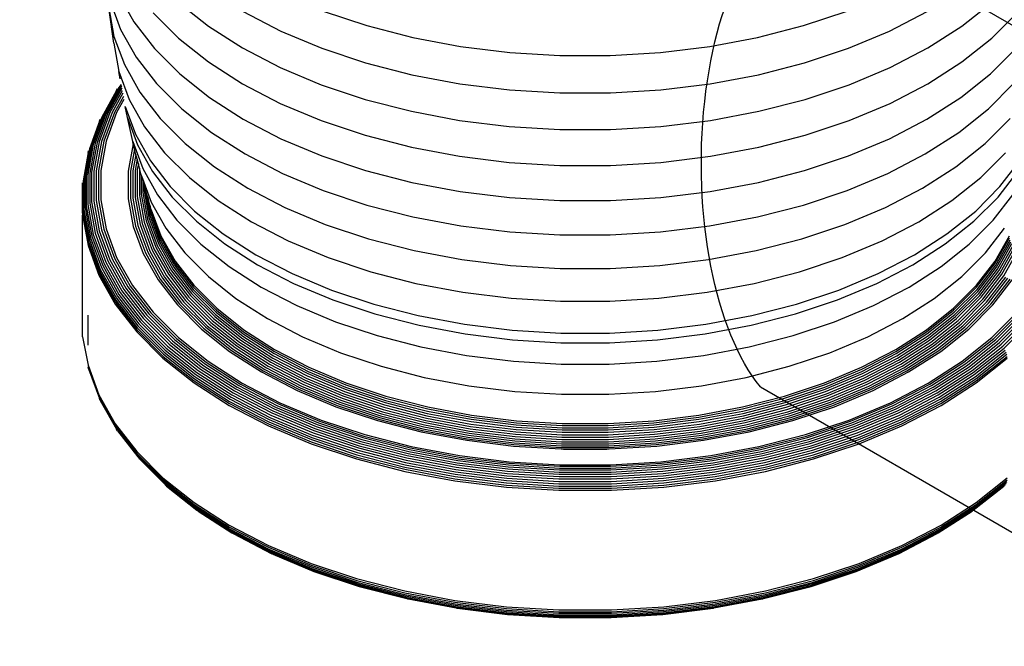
# Model space of a CAD drawing. Extents: x -18027 to -11651, y 1687 to 5059.
# Tile 9 of 170: x -17545.29 to -17535.21, y 2265.2 to 2271.62. Entities that reach past the tile are written whole.
import ezdxf

# ---------------------------------------------------------------- set-up
doc = ezdxf.new("R2010")
doc.units = 0
doc.header["$MEASUREMENT"] = 0
for name, color, linetype in [('PIPING-VENT-ISO', 3, 'CONTINUOUS'), ('TANK', 2, 'CONTINUOUS'), ('TANK-SLOPE', 2, 'CONTINUOUS')]:
    doc.layers.add(name, color=color, linetype=linetype)

# ---------------------------------------------------------------- blocks, each defined once
blk = doc.blocks.new('A$C3406478A')
at = {"layer": 'TANK'}
for p, q in [((-1.32, 7.395), (-1.16, 7.11)), ((-1.402, 7.322), (-1.295, 7.031)), ((-0.702, 7.308), (-0.396, 7.066)), ((7.324, 7.066), (7.63, 7.308)), ((-1.365, 6.889), (-1.417, 7.253)), ((-1.417, 7.253), (-1.363, 6.959)), ((-0.961, 7.201), (-0.701, 6.941)), ((-0.04, 7.215), (0.346, 7.015)), ((0.779, 7.219), (1.226, 7.07)), ((5.702, 7.07), (6.149, 7.219)), ((6.582, 7.015), (6.967, 7.215)), ((7.629, 6.941), (7.889, 7.201)), ((-1.16, 7.11), (-0.949, 6.836)), ((-0.396, 7.066), (-0.048, 6.843)), ((1.226, 7.07), (1.697, 6.948)), ((5.23, 6.948), (5.702, 7.07)), ((6.976, 6.843), (7.324, 7.066)), ((-1.295, 7.031), (-1.136, 6.748)), ((0.346, 7.015), (0.765, 6.839)), ((6.162, 6.839), (6.582, 7.015)), ((-1.365, 6.889), (-1.312, 6.599)), ((-1.363, 6.959), (-1.257, 6.671)), ((-0.701, 6.941), (-0.396, 6.698)), ((1.697, 6.948), (2.188, 6.856)), ((4.74, 6.856), (5.23, 6.948)), ((7.324, 6.698), (7.629, 6.941)), ((-0.949, 6.836), (-0.69, 6.577)), ((-0.048, 6.843), (0.338, 6.642)), ((0.765, 6.839), (1.214, 6.689)), ((2.188, 6.856), (2.693, 6.794)), ((2.693, 6.794), (3.206, 6.763)), ((3.206, 6.763), (3.722, 6.763)), ((3.722, 6.763), (4.235, 6.794)), ((4.235, 6.794), (4.74, 6.856)), ((5.713, 6.689), (6.162, 6.839)), ((6.59, 6.642), (6.976, 6.843)), ((7.618, 6.577), (7.877, 6.836)), ((-1.257, 6.671), (-1.099, 6.39)), ((-1.136, 6.748), (-0.926, 6.476)), ((-0.396, 6.698), (-0.048, 6.475)), ((1.214, 6.689), (1.688, 6.567)), ((5.239, 6.567), (5.713, 6.689)), ((6.976, 6.475), (7.324, 6.698)), ((-1.312, 6.599), (-1.207, 6.313)), ((-1.3, 6.527), (-1.312, 6.599)), ((-0.69, 6.577), (-0.385, 6.335)), ((0.338, 6.642), (0.759, 6.465)), ((1.688, 6.567), (2.181, 6.475)), ((4.746, 6.475), (5.239, 6.567)), ((6.169, 6.465), (6.59, 6.642)), ((7.313, 6.335), (7.618, 6.577)), ((-1.289, 6.468), (-1.314, 6.436)), ((-1.288, 6.461), (-1.299, 6.448)), ((-0.926, 6.476), (-0.668, 6.218)), ((-0.048, 6.475), (0.338, 6.274)), ((0.759, 6.465), (1.209, 6.315)), ((2.181, 6.475), (2.689, 6.413)), ((4.239, 6.413), (4.746, 6.475)), ((5.719, 6.315), (6.169, 6.465)), ((6.589, 6.274), (6.976, 6.475)), ((7.596, 6.218), (7.853, 6.476)), ((-1.337, 6.407), (-1.492, 6.127)), ((-1.314, 6.436), (-1.479, 6.142)), ((-1.299, 6.448), (-1.464, 6.155)), ((-1.286, 6.449), (-1.446, 6.165)), ((-1.282, 6.429), (-1.426, 6.173)), ((-1.278, 6.404), (-1.405, 6.179)), ((-1.273, 6.377), (-1.382, 6.182)), ((-1.337, 6.407), (-1.326, 6.422)), ((-1.099, 6.39), (-0.891, 6.12)), ((2.689, 6.413), (3.205, 6.381)), ((3.205, 6.381), (3.723, 6.381)), ((3.723, 6.381), (4.239, 6.413)), ((-1.267, 6.346), (-1.359, 6.182)), ((-1.261, 6.312), (-1.336, 6.18)), ((-1.207, 6.313), (-1.05, 6.035)), ((-0.385, 6.335), (-0.038, 6.113)), ((0.338, 6.274), (0.759, 6.098)), ((1.209, 6.315), (1.684, 6.193)), ((5.244, 6.193), (5.719, 6.315)), ((6.169, 6.098), (6.589, 6.274)), ((6.966, 6.113), (7.313, 6.335)), ((-1.464, 6.155), (-1.575, 5.853)), ((-1.446, 6.165), (-1.556, 5.865)), ((-1.426, 6.173), (-1.536, 5.874)), ((-1.405, 6.179), (-1.515, 5.881)), ((-1.382, 6.182), (-1.492, 5.885)), ((-1.359, 6.182), (-1.468, 5.887)), ((-1.336, 6.18), (-1.444, 5.886)), ((-1.226, 6.131), (-1.248, 6.241)), ((-1.248, 6.241), (-1.144, 5.959)), ((-0.668, 6.218), (-0.365, 5.977)), ((1.684, 6.193), (2.178, 6.1)), ((4.749, 6.1), (5.244, 6.193)), ((7.293, 5.977), (7.596, 6.218)), ((-1.511, 6.093), (-1.615, 5.807)), ((-1.492, 6.127), (-1.604, 5.824)), ((-1.479, 6.142), (-1.591, 5.839)), ((-1.511, 6.093), (-1.503, 6.111)), ((-1.171, 5.885), (-1.226, 6.131)), ((-1.226, 6.131), (-1.122, 5.85)), ((-0.891, 6.12), (-0.635, 5.864)), ((-0.038, 6.113), (0.347, 5.912)), ((0.759, 6.098), (1.209, 5.948)), ((2.178, 6.1), (2.687, 6.038)), ((4.241, 6.038), (4.749, 6.1)), ((5.719, 5.948), (6.169, 6.098)), ((6.581, 5.912), (6.966, 6.113)), ((7.563, 5.864), (7.819, 6.12)), ((-1.144, 5.959), (-0.99, 5.684)), ((-1.05, 6.035), (-0.845, 5.768)), ((-0.365, 5.977), (-0.02, 5.756)), ((2.687, 6.038), (3.204, 6.007)), ((3.204, 6.007), (3.724, 6.007)), ((3.724, 6.007), (4.241, 6.038)), ((6.947, 5.756), (7.293, 5.977)), ((-1.575, 5.853), (-1.63, 5.546)), ((-1.556, 5.865), (-1.612, 5.559)), ((-1.536, 5.874), (-1.592, 5.57)), ((-1.515, 5.881), (-1.57, 5.578)), ((-1.492, 5.885), (-1.547, 5.584)), ((-1.468, 5.887), (-1.522, 5.587)), ((-1.444, 5.886), (-1.498, 5.587)), ((-1.166, 5.861), (-1.217, 5.579)), ((-1.166, 5.861), (-1.171, 5.885)), ((-1.171, 5.885), (-1.069, 5.608)), ((-1.152, 5.806), (-1.166, 5.861)), ((-0.635, 5.864), (-0.334, 5.625)), ((0.347, 5.912), (0.766, 5.736)), ((1.209, 5.948), (1.684, 5.825)), ((5.244, 5.825), (5.719, 5.948)), ((6.161, 5.736), (6.581, 5.912)), ((7.262, 5.625), (7.563, 5.864)), ((-1.627, 5.77), (-1.679, 5.479)), ((-1.615, 5.807), (-1.671, 5.498)), ((-1.604, 5.824), (-1.66, 5.516)), ((-1.591, 5.839), (-1.647, 5.532)), ((-1.627, 5.77), (-1.623, 5.789)), ((-1.152, 5.806), (-1.193, 5.579)), ((-1.138, 5.752), (-1.169, 5.583)), ((-1.138, 5.752), (-1.152, 5.806)), ((-1.125, 5.702), (-1.138, 5.752)), ((-1.122, 5.85), (-0.969, 5.577)), ((-0.845, 5.768), (-0.591, 5.515)), ((-0.02, 5.756), (0.363, 5.557)), ((1.684, 5.825), (2.178, 5.733)), ((4.749, 5.733), (5.244, 5.825)), ((6.564, 5.557), (6.947, 5.756)), ((7.519, 5.515), (7.772, 5.768)), ((-1.125, 5.702), (-1.146, 5.588)), ((-1.113, 5.654), (-1.125, 5.702)), ((-1.113, 5.654), (-1.124, 5.597)), ((-1.102, 5.612), (-1.113, 5.654)), ((-0.99, 5.684), (-0.787, 5.421)), ((0.766, 5.736), (1.215, 5.587)), ((2.178, 5.733), (2.687, 5.67)), ((2.687, 5.67), (3.204, 5.639)), ((3.724, 5.639), (4.241, 5.67)), ((4.241, 5.67), (4.749, 5.733)), ((5.712, 5.587), (6.161, 5.736)), ((7.714, 5.421), (7.918, 5.684)), ((-1.612, 5.559), (-1.612, 5.252)), ((-1.592, 5.57), (-1.592, 5.264)), ((-1.57, 5.578), (-1.57, 5.273)), ((-1.547, 5.584), (-1.547, 5.28)), ((-1.522, 5.587), (-1.522, 5.285)), ((-1.498, 5.587), (-1.498, 5.287)), ((-1.217, 5.579), (-1.217, 5.296)), ((-1.193, 5.579), (-1.193, 5.298)), ((-1.169, 5.583), (-1.169, 5.302)), ((-1.146, 5.588), (-1.146, 5.309)), ((-1.124, 5.597), (-1.124, 5.319)), ((-1.102, 5.612), (-1.103, 5.607)), ((-1.103, 5.607), (-1.103, 5.331)), ((-1.085, 5.543), (-1.102, 5.612)), ((-1.069, 5.608), (-0.917, 5.338)), ((-0.969, 5.577), (-0.767, 5.315)), ((-0.334, 5.625), (0.008, 5.406)), ((0.363, 5.557), (0.781, 5.382)), ((1.215, 5.587), (1.689, 5.465)), ((3.204, 5.639), (3.724, 5.639)), ((5.239, 5.465), (5.712, 5.587)), ((6.147, 5.382), (6.564, 5.557)), ((6.92, 5.406), (7.262, 5.625)), ((7.694, 5.315), (7.897, 5.577)), ((-1.685, 5.44), (-1.684, 5.46)), ((-1.679, 5.479), (-1.679, 5.168)), ((-1.671, 5.498), (-1.671, 5.187)), ((-1.66, 5.516), (-1.66, 5.206)), ((-1.647, 5.532), (-1.647, 5.223)), ((-1.63, 5.546), (-1.63, 5.238)), ((-1.085, 5.543), (-1.085, 5.344)), ((-1.082, 5.533), (-1.085, 5.543)), ((-1.069, 5.486), (-1.082, 5.533)), ((-1.082, 5.533), (-0.982, 5.261)), ((-1.055, 5.439), (-1.069, 5.486)), ((-1.069, 5.486), (-1.069, 5.36)), ((-0.591, 5.515), (-0.294, 5.279)), ((1.689, 5.465), (2.182, 5.373)), ((4.746, 5.373), (5.239, 5.465)), ((7.222, 5.279), (7.519, 5.515)), ((-1.684, 5.148), (-1.685, 5.44)), ((-1.069, 5.36), (-1.019, 5.087)), ((-1.044, 5.402), (-1.055, 5.439)), ((-1.055, 5.439), (-1.055, 5.377)), ((-1.055, 5.377), (-1.006, 5.105)), ((-1.044, 5.402), (-1.044, 5.395)), ((-1.044, 5.395), (-0.995, 5.124)), ((-1.017, 5.309), (-1.044, 5.395)), ((-0.787, 5.421), (-0.537, 5.171)), ((0.008, 5.406), (0.388, 5.208)), ((0.781, 5.382), (1.227, 5.233)), ((2.182, 5.373), (2.689, 5.31)), ((4.239, 5.31), (4.746, 5.373)), ((5.7, 5.233), (6.147, 5.382)), ((6.54, 5.208), (6.92, 5.406)), ((7.465, 5.171), (7.714, 5.421)), ((-1.612, 5.252), (-1.556, 4.946)), ((-1.592, 5.264), (-1.536, 4.959)), ((-1.57, 5.273), (-1.515, 4.97)), ((-1.547, 5.28), (-1.492, 4.979)), ((-1.522, 5.285), (-1.468, 4.985)), ((-1.498, 5.287), (-1.444, 4.988)), ((-1.217, 5.296), (-1.166, 5.014)), ((-1.193, 5.298), (-1.142, 5.017)), ((-1.169, 5.302), (-1.118, 5.023)), ((-1.146, 5.309), (-1.095, 5.032)), ((-1.124, 5.319), (-1.073, 5.043)), ((-1.103, 5.331), (-1.053, 5.056)), ((-1.085, 5.344), (-1.035, 5.071)), ((-1.017, 5.309), (-0.987, 5.144)), ((-0.995, 5.232), (-1.017, 5.309)), ((-0.982, 5.261), (-0.833, 4.996)), ((-0.917, 5.338), (-0.718, 5.079)), ((-0.767, 5.315), (-0.518, 5.067)), ((-0.294, 5.279), (0.045, 5.061)), ((2.689, 5.31), (3.205, 5.279)), ((3.205, 5.279), (3.723, 5.279)), ((3.723, 5.279), (4.239, 5.31)), ((6.883, 5.061), (7.222, 5.279)), ((7.446, 5.067), (7.694, 5.315)), ((7.645, 5.079), (7.845, 5.338)), ((-1.684, 5.148), (-1.685, 5.128)), ((-1.684, 5.148), (-1.627, 4.838)), ((-1.679, 5.168), (-1.623, 4.859)), ((-1.671, 5.187), (-1.615, 4.878)), ((-1.66, 5.206), (-1.604, 4.897)), ((-1.647, 5.223), (-1.591, 4.915)), ((-1.63, 5.238), (-1.575, 4.932)), ((-0.981, 5.184), (-0.995, 5.232)), ((-0.995, 5.232), (-0.982, 5.164)), ((-0.982, 5.164), (-0.884, 4.898)), ((-0.981, 5.184), (-0.883, 4.918)), ((-0.537, 5.171), (-0.244, 4.938)), ((0.388, 5.208), (0.802, 5.034)), ((1.227, 5.233), (1.698, 5.112)), ((5.229, 5.112), (5.7, 5.233)), ((6.126, 5.034), (6.54, 5.208)), ((7.171, 4.938), (7.465, 5.171)), ((-1.685, 5.128), (-1.629, 4.818)), ((-1.685, 3.904), (-1.685, 5.128)), ((-1.053, 5.056), (-0.954, 4.785)), ((-1.035, 5.071), (-0.936, 4.801)), ((-1.019, 5.087), (-0.92, 4.819)), ((-1.006, 5.105), (-0.907, 4.838)), ((-0.995, 5.124), (-0.897, 4.857)), ((-0.987, 5.144), (-0.889, 4.877)), ((-0.718, 5.079), (-0.472, 4.833)), ((-0.518, 5.067), (-0.226, 4.835)), ((0.045, 5.061), (0.421, 4.866)), ((1.698, 5.112), (2.189, 5.02)), ((4.739, 5.02), (5.229, 5.112)), ((6.507, 4.866), (6.883, 5.061)), ((7.154, 4.835), (7.446, 5.067)), ((7.4, 4.833), (7.645, 5.079)), ((-1.556, 4.946), (-1.446, 4.646)), ((-1.536, 4.959), (-1.426, 4.66)), ((-1.515, 4.97), (-1.405, 4.672)), ((-1.492, 4.979), (-1.382, 4.682)), ((-1.468, 4.985), (-1.359, 4.69)), ((-1.444, 4.988), (-1.336, 4.695)), ((-1.166, 5.014), (-1.064, 4.737)), ((-1.142, 5.017), (-1.04, 4.742)), ((-1.118, 5.023), (-1.017, 4.749)), ((-1.095, 5.032), (-0.995, 4.759)), ((-1.073, 5.043), (-0.973, 4.771)), ((-0.833, 4.996), (-0.637, 4.742)), ((0.802, 5.034), (1.245, 4.887)), ((2.189, 5.02), (2.693, 4.958)), ((2.693, 4.958), (3.206, 4.927)), ((3.722, 4.927), (4.235, 4.958)), ((4.235, 4.958), (4.739, 5.02)), ((5.683, 4.887), (6.126, 5.034)), ((7.565, 4.742), (7.761, 4.996)), ((-1.623, 4.859), (-1.511, 4.554)), ((-1.615, 4.878), (-1.503, 4.574)), ((-1.604, 4.897), (-1.492, 4.594)), ((-1.591, 4.915), (-1.479, 4.613)), ((-1.575, 4.932), (-1.464, 4.63)), ((-0.897, 4.857), (-0.751, 4.598)), ((-0.889, 4.877), (-0.743, 4.618)), ((-0.884, 4.898), (-0.739, 4.639)), ((-0.883, 4.918), (-0.737, 4.659)), ((-0.244, 4.938), (0.091, 4.724)), ((0.421, 4.866), (0.83, 4.694)), ((1.245, 4.887), (1.712, 4.767)), ((3.206, 4.927), (3.722, 4.927)), ((5.215, 4.767), (5.683, 4.887)), ((6.097, 4.694), (6.507, 4.866)), ((6.837, 4.724), (7.171, 4.938)), ((7.665, 4.659), (7.81, 4.918)), ((7.666, 4.639), (7.812, 4.898)), ((7.671, 4.618), (7.817, 4.877)), ((7.678, 4.598), (7.824, 4.857)), ((-1.629, 4.818), (-1.517, 4.514)), ((-1.627, 4.838), (-1.515, 4.534)), ((-1.04, 4.742), (-0.889, 4.474)), ((-1.017, 4.749), (-0.867, 4.483)), ((-0.995, 4.759), (-0.845, 4.494)), ((-0.973, 4.771), (-0.825, 4.507)), ((-0.954, 4.785), (-0.806, 4.523)), ((-0.936, 4.801), (-0.789, 4.54)), ((-0.92, 4.819), (-0.773, 4.558)), ((-0.907, 4.838), (-0.761, 4.577)), ((-0.637, 4.742), (-0.396, 4.501)), ((-0.472, 4.833), (-0.183, 4.604)), ((-0.226, 4.835), (0.106, 4.621)), ((1.712, 4.767), (2.199, 4.675)), ((4.729, 4.675), (5.215, 4.767)), ((6.821, 4.621), (7.154, 4.835)), ((7.111, 4.604), (7.4, 4.833)), ((7.324, 4.501), (7.565, 4.742)), ((7.688, 4.577), (7.835, 4.838)), ((7.701, 4.558), (7.848, 4.819)), ((7.716, 4.54), (7.864, 4.801)), ((7.733, 4.523), (7.881, 4.785)), ((7.752, 4.507), (7.901, 4.771)), ((-1.446, 4.646), (-1.281, 4.354)), ((-1.426, 4.66), (-1.262, 4.369)), ((-1.405, 4.672), (-1.242, 4.383)), ((-1.382, 4.682), (-1.22, 4.394)), ((-1.359, 4.69), (-1.198, 4.403)), ((-1.336, 4.695), (-1.175, 4.409)), ((-1.064, 4.737), (-0.912, 4.467)), ((-0.737, 4.659), (-0.546, 4.411)), ((0.091, 4.724), (0.462, 4.531)), ((0.83, 4.694), (1.269, 4.548)), ((2.199, 4.675), (2.699, 4.614)), ((4.228, 4.614), (4.729, 4.675)), ((5.659, 4.548), (6.097, 4.694)), ((6.466, 4.531), (6.837, 4.724)), ((7.473, 4.411), (7.665, 4.659)), ((-1.511, 4.554), (-1.344, 4.258)), ((-1.503, 4.574), (-1.337, 4.279)), ((-1.492, 4.594), (-1.326, 4.299)), ((-1.479, 4.613), (-1.314, 4.318)), ((-1.464, 4.63), (-1.299, 4.337)), ((-0.789, 4.54), (-0.595, 4.288)), ((-0.773, 4.558), (-0.58, 4.307)), ((-0.761, 4.577), (-0.568, 4.328)), ((-0.751, 4.598), (-0.558, 4.348)), ((-0.743, 4.618), (-0.551, 4.369)), ((-0.739, 4.639), (-0.547, 4.39)), ((-0.183, 4.604), (0.145, 4.393)), ((0.106, 4.621), (0.476, 4.429)), ((1.269, 4.548), (1.731, 4.429)), ((2.699, 4.614), (3.208, 4.583)), ((3.208, 4.583), (3.72, 4.583)), ((3.72, 4.583), (4.228, 4.614)), ((5.197, 4.429), (5.659, 4.548)), ((6.452, 4.429), (6.821, 4.621)), ((6.782, 4.393), (7.111, 4.604)), ((7.475, 4.39), (7.666, 4.639)), ((7.479, 4.369), (7.671, 4.618)), ((7.486, 4.348), (7.678, 4.598)), ((7.496, 4.328), (7.688, 4.577)), ((7.508, 4.307), (7.701, 4.558)), ((7.522, 4.288), (7.716, 4.54)), ((-1.517, 4.514), (-1.35, 4.217)), ((-1.515, 4.534), (-1.348, 4.238)), ((-0.912, 4.467), (-0.713, 4.209)), ((-0.889, 4.474), (-0.691, 4.216)), ((-0.867, 4.483), (-0.67, 4.226)), ((-0.845, 4.494), (-0.649, 4.239)), ((-0.825, 4.507), (-0.629, 4.254)), ((-0.806, 4.523), (-0.611, 4.27)), ((-0.396, 4.501), (-0.113, 4.276)), ((0.462, 4.531), (0.866, 4.361)), ((6.062, 4.361), (6.466, 4.531)), ((7.041, 4.276), (7.324, 4.501)), ((7.539, 4.27), (7.733, 4.523)), ((7.557, 4.254), (7.752, 4.507)), ((7.576, 4.239), (7.773, 4.494)), ((7.597, 4.226), (7.795, 4.483)), ((7.619, 4.216), (7.817, 4.474)), ((7.64, 4.209), (7.84, 4.467)), ((-1.281, 4.354), (-1.065, 4.073)), ((-1.262, 4.369), (-1.047, 4.09)), ((-1.242, 4.383), (-1.027, 4.104)), ((-1.22, 4.394), (-1.007, 4.117)), ((-1.198, 4.403), (-0.985, 4.127)), ((-1.175, 4.409), (-0.963, 4.135)), ((-0.558, 4.348), (-0.322, 4.112)), ((-0.551, 4.369), (-0.316, 4.134)), ((-0.547, 4.39), (-0.312, 4.155)), ((-0.546, 4.411), (-0.31, 4.175)), ((0.145, 4.393), (0.51, 4.203)), ((0.476, 4.429), (0.878, 4.261)), ((0.866, 4.361), (1.298, 4.217)), ((1.731, 4.429), (2.212, 4.339)), ((2.212, 4.339), (2.707, 4.278)), ((4.22, 4.278), (4.715, 4.339)), ((4.715, 4.339), (5.197, 4.429)), ((5.63, 4.217), (6.062, 4.361)), ((6.05, 4.261), (6.452, 4.429)), ((6.417, 4.203), (6.782, 4.393)), ((7.238, 4.175), (7.473, 4.411)), ((7.239, 4.155), (7.475, 4.39)), ((7.243, 4.134), (7.479, 4.369)), ((7.25, 4.112), (7.486, 4.348)), ((-1.348, 4.238), (-1.129, 3.953)), ((-1.344, 4.258), (-1.125, 3.974)), ((-1.337, 4.279), (-1.118, 3.995)), ((-1.326, 4.299), (-1.108, 4.016)), ((-1.314, 4.318), (-1.096, 4.036)), ((-1.299, 4.337), (-1.081, 4.055)), ((-0.649, 4.239), (-0.407, 3.997)), ((-0.629, 4.254), (-0.389, 4.013)), ((-0.611, 4.27), (-0.372, 4.031)), ((-0.595, 4.288), (-0.356, 4.05)), ((-0.58, 4.307), (-0.343, 4.07)), ((-0.568, 4.328), (-0.331, 4.091)), ((-0.113, 4.276), (0.209, 4.069)), ((0.878, 4.261), (1.308, 4.117)), ((2.707, 4.278), (3.211, 4.248)), ((3.211, 4.248), (3.717, 4.248)), ((3.717, 4.248), (4.22, 4.278)), ((5.619, 4.117), (6.05, 4.261)), ((6.718, 4.069), (7.041, 4.276)), ((7.259, 4.091), (7.496, 4.328)), ((7.27, 4.07), (7.508, 4.307)), ((7.284, 4.05), (7.522, 4.288)), ((7.299, 4.031), (7.539, 4.27)), ((7.316, 4.013), (7.557, 4.254)), ((7.335, 3.997), (7.576, 4.239)), ((-1.35, 4.217), (-1.13, 3.933)), ((-0.713, 4.209), (-0.467, 3.963)), ((-0.691, 4.216), (-0.447, 3.972)), ((-0.67, 4.226), (-0.427, 3.984)), ((-0.312, 4.155), (-0.035, 3.935)), ((-0.31, 4.175), (-0.033, 3.955)), ((0.51, 4.203), (0.908, 4.037)), ((1.298, 4.217), (1.754, 4.1)), ((5.173, 4.1), (5.63, 4.217)), ((6.02, 4.037), (6.417, 4.203)), ((6.961, 3.955), (7.238, 4.175)), ((6.962, 3.935), (7.239, 4.155)), ((7.354, 3.984), (7.597, 4.226)), ((7.375, 3.972), (7.619, 4.216)), ((7.395, 3.963), (7.64, 4.209)), ((-1.63, 4.105), (-1.63, 3.797)), ((-1.096, 4.036), (-0.828, 3.768)), ((-1.081, 4.055), (-0.814, 3.788)), ((-1.065, 4.073), (-0.799, 3.807)), ((-1.047, 4.09), (-0.782, 3.825)), ((-1.027, 4.104), (-0.763, 3.841)), ((-1.007, 4.117), (-0.744, 3.854)), ((-0.985, 4.127), (-0.724, 3.866)), ((-0.963, 4.135), (-0.703, 3.875)), ((-0.356, 4.05), (-0.076, 3.827)), ((-0.343, 4.07), (-0.063, 3.848)), ((-0.331, 4.091), (-0.053, 3.87)), ((-0.322, 4.112), (-0.044, 3.891)), ((-0.316, 4.134), (-0.038, 3.913)), ((0.209, 4.069), (0.567, 3.883)), ((0.908, 4.037), (1.333, 3.895)), ((1.308, 4.117), (1.762, 4.001)), ((1.754, 4.1), (2.229, 4.011)), ((4.699, 4.011), (5.173, 4.1)), ((5.165, 4.001), (5.619, 4.117)), ((5.594, 3.895), (6.02, 4.037)), ((6.36, 3.883), (6.718, 4.069)), ((6.966, 3.913), (7.243, 4.134)), ((6.972, 3.891), (7.25, 4.112)), ((6.981, 3.87), (7.259, 4.091)), ((6.991, 3.848), (7.27, 4.07)), ((7.004, 3.827), (7.284, 4.05)), ((7.631, 3.875), (7.891, 4.135)), ((7.651, 3.866), (7.913, 4.127)), ((7.672, 3.854), (7.934, 4.117)), ((7.691, 3.841), (7.955, 4.104)), ((7.71, 3.825), (7.974, 4.09)), ((7.727, 3.807), (7.993, 4.073)), ((7.742, 3.788), (8.009, 4.055)), ((7.756, 3.768), (8.024, 4.036)), ((-1.129, 3.953), (-0.859, 3.683)), ((-1.125, 3.974), (-0.855, 3.704)), ((-1.118, 3.995), (-0.849, 3.726)), ((-1.108, 4.016), (-0.839, 3.747)), ((-0.467, 3.963), (-0.179, 3.734)), ((-0.447, 3.972), (-0.16, 3.744)), ((-0.427, 3.984), (-0.141, 3.757)), ((-0.407, 3.997), (-0.123, 3.772)), ((-0.389, 4.013), (-0.106, 3.789)), ((-0.372, 4.031), (-0.09, 3.807)), ((-0.035, 3.935), (0.281, 3.733)), ((-0.033, 3.955), (0.282, 3.753)), ((1.762, 4.001), (2.235, 3.912)), ((2.229, 4.011), (2.718, 3.951)), ((2.718, 3.951), (3.214, 3.921)), ((3.713, 3.921), (4.21, 3.951)), ((4.21, 3.951), (4.699, 4.011)), ((4.693, 3.912), (5.165, 4.001)), ((6.646, 3.753), (6.961, 3.955)), ((6.647, 3.733), (6.962, 3.935)), ((7.018, 3.807), (7.299, 4.031)), ((7.034, 3.789), (7.316, 4.013)), ((7.051, 3.772), (7.335, 3.997)), ((7.069, 3.757), (7.354, 3.984)), ((7.088, 3.744), (7.375, 3.972)), ((7.107, 3.734), (7.395, 3.963)), ((-1.684, 3.884), (-1.685, 3.904)), ((-1.684, 3.884), (-1.629, 3.594)), ((-1.13, 3.933), (-0.861, 3.663)), ((-0.763, 3.841), (-0.453, 3.594)), ((-0.744, 3.854), (-0.435, 3.609)), ((-0.724, 3.866), (-0.417, 3.622)), ((-0.703, 3.875), (-0.398, 3.632)), ((-0.063, 3.848), (0.254, 3.644)), ((-0.053, 3.87), (0.264, 3.666)), ((-0.044, 3.891), (0.272, 3.689)), ((-0.038, 3.913), (0.277, 3.711)), ((0.567, 3.883), (0.957, 3.72)), ((1.333, 3.895), (1.782, 3.779)), ((2.235, 3.912), (2.721, 3.852)), ((2.721, 3.852), (3.215, 3.822)), ((3.214, 3.921), (3.713, 3.921)), ((3.712, 3.822), (4.207, 3.852)), ((4.207, 3.852), (4.693, 3.912)), ((5.146, 3.779), (5.594, 3.895)), ((5.971, 3.72), (6.36, 3.883)), ((6.65, 3.711), (6.966, 3.913)), ((6.656, 3.689), (6.972, 3.891)), ((6.664, 3.666), (6.981, 3.87)), ((6.673, 3.644), (6.991, 3.848)), ((7.325, 3.632), (7.631, 3.875)), ((7.344, 3.622), (7.651, 3.866)), ((7.363, 3.609), (7.672, 3.854)), ((7.381, 3.594), (7.691, 3.841)), ((-0.839, 3.747), (-0.524, 3.496)), ((-0.828, 3.768), (-0.513, 3.518)), ((-0.814, 3.788), (-0.501, 3.539)), ((-0.799, 3.807), (-0.486, 3.559)), ((-0.782, 3.825), (-0.47, 3.577)), ((-0.179, 3.734), (0.149, 3.524)), ((-0.16, 3.744), (0.167, 3.535)), ((-0.141, 3.757), (0.184, 3.549)), ((-0.123, 3.772), (0.2, 3.564)), ((-0.106, 3.789), (0.216, 3.582)), ((-0.09, 3.807), (0.23, 3.602)), ((-0.076, 3.827), (0.243, 3.623)), ((0.281, 3.733), (0.631, 3.551)), ((0.282, 3.753), (0.632, 3.571)), ((1.782, 3.779), (2.249, 3.692)), ((3.215, 3.822), (3.712, 3.822)), ((4.678, 3.692), (5.146, 3.779)), ((6.296, 3.571), (6.646, 3.753)), ((6.297, 3.551), (6.647, 3.733)), ((6.685, 3.623), (7.004, 3.827)), ((6.698, 3.602), (7.018, 3.807)), ((6.712, 3.582), (7.034, 3.789)), ((6.728, 3.564), (7.051, 3.772)), ((6.744, 3.549), (7.069, 3.757)), ((6.761, 3.535), (7.088, 3.744)), ((6.778, 3.524), (7.107, 3.734)), ((7.398, 3.577), (7.71, 3.825)), ((7.414, 3.559), (7.727, 3.807)), ((7.428, 3.539), (7.742, 3.788)), ((7.441, 3.518), (7.756, 3.768)), ((7.451, 3.496), (7.767, 3.747)), ((-0.861, 3.663), (-0.543, 3.411)), ((-0.859, 3.683), (-0.542, 3.431)), ((-0.855, 3.704), (-0.538, 3.453)), ((-0.849, 3.726), (-0.532, 3.474)), ((-0.398, 3.632), (-0.05, 3.409)), ((0.254, 3.644), (0.607, 3.461)), ((0.264, 3.666), (0.616, 3.483)), ((0.272, 3.689), (0.623, 3.506)), ((0.277, 3.711), (0.628, 3.529)), ((0.957, 3.72), (1.374, 3.581)), ((2.249, 3.692), (2.73, 3.633)), ((2.73, 3.633), (3.218, 3.603)), ((3.709, 3.603), (4.198, 3.633)), ((4.198, 3.633), (4.678, 3.692)), ((5.553, 3.581), (5.971, 3.72)), ((6.3, 3.529), (6.65, 3.711)), ((6.305, 3.506), (6.656, 3.689)), ((6.312, 3.483), (6.664, 3.666)), ((6.32, 3.461), (6.673, 3.644)), ((6.977, 3.409), (7.325, 3.632)), ((7.46, 3.474), (7.776, 3.726)), ((7.466, 3.453), (7.783, 3.704)), ((7.47, 3.431), (7.787, 3.683)), ((7.471, 3.411), (7.788, 3.663)), ((-1.629, 3.594), (-1.517, 3.289)), ((-1.623, 3.555), (-1.627, 3.574)), ((-1.627, 3.574), (-1.515, 3.269)), ((-1.623, 3.555), (-1.511, 3.25)), ((-0.501, 3.539), (-0.143, 3.31)), ((-0.486, 3.559), (-0.13, 3.33)), ((-0.47, 3.577), (-0.116, 3.35)), ((-0.453, 3.594), (-0.1, 3.368)), ((-0.435, 3.609), (-0.084, 3.384)), ((-0.417, 3.622), (-0.067, 3.397)), ((0.167, 3.535), (0.529, 3.346)), ((0.184, 3.549), (0.544, 3.361)), ((0.2, 3.564), (0.559, 3.378)), ((0.216, 3.582), (0.573, 3.397)), ((0.23, 3.602), (0.586, 3.417)), ((0.243, 3.623), (0.597, 3.438)), ((0.631, 3.551), (1.012, 3.391)), ((0.632, 3.571), (1.013, 3.411)), ((1.374, 3.581), (1.814, 3.468)), ((3.218, 3.603), (3.709, 3.603)), ((5.113, 3.468), (5.553, 3.581)), ((5.915, 3.411), (6.296, 3.571)), ((5.916, 3.391), (6.297, 3.551)), ((6.33, 3.438), (6.685, 3.623)), ((6.342, 3.417), (6.698, 3.602)), ((6.355, 3.397), (6.712, 3.582)), ((6.369, 3.378), (6.728, 3.564)), ((6.383, 3.361), (6.744, 3.549)), ((6.398, 3.346), (6.761, 3.535)), ((6.995, 3.397), (7.344, 3.622)), ((7.012, 3.384), (7.363, 3.609)), ((7.028, 3.368), (7.381, 3.594)), ((7.044, 3.35), (7.398, 3.577)), ((7.058, 3.33), (7.414, 3.559)), ((7.071, 3.31), (7.428, 3.539)), ((-0.542, 3.431), (-0.181, 3.2)), ((-0.538, 3.453), (-0.178, 3.221)), ((-0.532, 3.474), (-0.172, 3.243)), ((-0.524, 3.496), (-0.164, 3.266)), ((-0.513, 3.518), (-0.155, 3.288)), ((0.149, 3.524), (0.514, 3.334)), ((0.597, 3.438), (0.983, 3.277)), ((0.607, 3.461), (0.992, 3.299)), ((0.616, 3.483), (0.999, 3.323)), ((0.623, 3.506), (1.005, 3.346)), ((0.628, 3.529), (1.009, 3.369)), ((1.814, 3.468), (2.273, 3.382)), ((4.655, 3.382), (5.113, 3.468)), ((5.918, 3.369), (6.3, 3.529)), ((5.922, 3.346), (6.305, 3.506)), ((5.928, 3.323), (6.312, 3.483)), ((5.936, 3.299), (6.32, 3.461)), ((5.945, 3.277), (6.33, 3.438)), ((6.414, 3.334), (6.778, 3.524)), ((7.082, 3.288), (7.441, 3.518)), ((7.092, 3.266), (7.451, 3.496)), ((7.1, 3.243), (7.46, 3.474)), ((7.105, 3.221), (7.466, 3.453)), ((7.109, 3.2), (7.47, 3.431)), ((-0.543, 3.411), (-0.182, 3.179)), ((-0.13, 3.33), (0.265, 3.125)), ((-0.116, 3.35), (0.278, 3.145)), ((-0.1, 3.368), (0.292, 3.164)), ((-0.084, 3.384), (0.306, 3.181)), ((-0.067, 3.397), (0.322, 3.196)), ((-0.05, 3.409), (0.337, 3.208)), ((0.514, 3.334), (0.911, 3.167)), ((0.529, 3.346), (0.924, 3.181)), ((0.544, 3.361), (0.937, 3.196)), ((0.559, 3.378), (0.95, 3.214)), ((0.573, 3.397), (0.962, 3.233)), ((0.586, 3.417), (0.973, 3.254)), ((1.005, 3.346), (1.414, 3.209)), ((1.009, 3.369), (1.418, 3.232)), ((1.012, 3.391), (1.42, 3.255)), ((1.013, 3.411), (1.421, 3.275)), ((2.273, 3.382), (2.744, 3.324)), ((4.184, 3.324), (4.655, 3.382)), ((5.507, 3.275), (5.915, 3.411)), ((5.508, 3.255), (5.916, 3.391)), ((5.51, 3.232), (5.918, 3.369)), ((5.513, 3.209), (5.922, 3.346)), ((5.955, 3.254), (6.342, 3.417)), ((5.966, 3.233), (6.355, 3.397)), ((5.978, 3.214), (6.369, 3.378)), ((5.99, 3.196), (6.383, 3.361)), ((6.003, 3.181), (6.398, 3.346)), ((6.017, 3.167), (6.414, 3.334)), ((6.591, 3.208), (6.977, 3.409)), ((6.606, 3.196), (6.995, 3.397)), ((6.621, 3.181), (7.012, 3.384)), ((6.636, 3.164), (7.028, 3.368)), ((6.65, 3.145), (7.044, 3.35)), ((6.663, 3.125), (7.058, 3.33)), ((7.11, 3.179), (7.471, 3.411)), ((-1.517, 3.289), (-1.35, 2.993)), ((-1.515, 3.269), (-1.348, 2.973)), ((-1.503, 3.232), (-1.511, 3.25)), ((-1.511, 3.25), (-1.344, 2.954)), ((-1.503, 3.232), (-1.337, 2.937)), ((-0.172, 3.243), (0.228, 3.036)), ((-0.164, 3.266), (0.235, 3.058)), ((-0.155, 3.288), (0.243, 3.081)), ((-0.143, 3.31), (0.253, 3.103)), ((0.962, 3.233), (1.378, 3.095)), ((0.973, 3.254), (1.388, 3.116)), ((0.983, 3.277), (1.396, 3.139)), ((0.992, 3.299), (1.403, 3.162)), ((0.999, 3.323), (1.409, 3.186)), ((1.418, 3.232), (1.849, 3.122)), ((1.42, 3.255), (1.851, 3.144)), ((1.421, 3.275), (1.851, 3.165)), ((2.744, 3.324), (3.223, 3.295)), ((3.223, 3.295), (3.705, 3.295)), ((3.705, 3.295), (4.184, 3.324)), ((5.076, 3.165), (5.507, 3.275)), ((5.077, 3.144), (5.508, 3.255)), ((5.079, 3.122), (5.51, 3.232)), ((5.518, 3.186), (5.928, 3.323)), ((5.524, 3.162), (5.936, 3.299)), ((5.532, 3.139), (5.945, 3.277)), ((5.54, 3.116), (5.955, 3.254)), ((5.549, 3.095), (5.966, 3.233)), ((6.674, 3.103), (7.071, 3.31)), ((6.684, 3.081), (7.082, 3.288)), ((6.693, 3.058), (7.092, 3.266)), ((6.7, 3.036), (7.1, 3.243)), ((-0.182, 3.179), (0.219, 2.97)), ((-0.181, 3.2), (0.22, 2.991)), ((-0.178, 3.221), (0.223, 3.013)), ((0.278, 3.145), (0.707, 2.965)), ((0.292, 3.164), (0.719, 2.985)), ((0.306, 3.181), (0.731, 3.003)), ((0.322, 3.196), (0.744, 3.018)), ((0.337, 3.208), (0.758, 3.031)), ((0.911, 3.167), (1.336, 3.026)), ((0.924, 3.181), (1.347, 3.04)), ((0.937, 3.196), (1.358, 3.056)), ((0.95, 3.214), (1.368, 3.074)), ((1.396, 3.139), (1.831, 3.027)), ((1.403, 3.162), (1.837, 3.051)), ((1.409, 3.186), (1.842, 3.075)), ((1.414, 3.209), (1.846, 3.098)), ((1.851, 3.165), (2.299, 3.081)), ((1.851, 3.144), (2.299, 3.06)), ((4.629, 3.081), (5.076, 3.165)), ((4.629, 3.06), (5.077, 3.144)), ((5.082, 3.098), (5.513, 3.209)), ((5.085, 3.075), (5.518, 3.186)), ((5.09, 3.051), (5.524, 3.162)), ((5.096, 3.027), (5.532, 3.139)), ((5.559, 3.074), (5.978, 3.214)), ((5.57, 3.056), (5.99, 3.196)), ((5.581, 3.04), (6.003, 3.181)), ((5.592, 3.026), (6.017, 3.167)), ((6.17, 3.031), (6.591, 3.208)), ((6.183, 3.018), (6.606, 3.196)), ((6.196, 3.003), (6.621, 3.181)), ((6.209, 2.985), (6.636, 3.164)), ((6.221, 2.965), (6.65, 3.145)), ((6.705, 3.013), (7.105, 3.221)), ((6.708, 2.991), (7.109, 3.2)), ((6.709, 2.97), (7.11, 3.179)), ((0.228, 3.036), (0.663, 2.853)), ((0.235, 3.058), (0.669, 2.876)), ((0.243, 3.081), (0.677, 2.899)), ((0.253, 3.103), (0.685, 2.922)), ((0.265, 3.125), (0.696, 2.944)), ((0.758, 3.031), (1.208, 2.881)), ((1.347, 3.04), (1.793, 2.925)), ((1.358, 3.056), (1.801, 2.942)), ((1.368, 3.074), (1.81, 2.961)), ((1.378, 3.095), (1.818, 2.982)), ((1.388, 3.116), (1.825, 3.004)), ((1.831, 3.027), (2.285, 2.942)), ((1.837, 3.051), (2.289, 2.966)), ((1.842, 3.075), (2.293, 2.99)), ((1.846, 3.098), (2.295, 3.014)), ((1.849, 3.122), (2.297, 3.038)), ((2.297, 3.038), (2.759, 2.981)), ((2.299, 3.081), (2.76, 3.024)), ((2.299, 3.06), (2.76, 3.003)), ((4.168, 3.024), (4.629, 3.081)), ((4.168, 3.003), (4.629, 3.06)), ((4.169, 2.981), (4.63, 3.038)), ((4.63, 3.038), (5.079, 3.122)), ((4.632, 3.014), (5.082, 3.098)), ((4.635, 2.99), (5.085, 3.075)), ((4.639, 2.966), (5.09, 3.051)), ((4.643, 2.942), (5.096, 3.027)), ((5.103, 3.004), (5.54, 3.116)), ((5.11, 2.982), (5.549, 3.095)), ((5.118, 2.961), (5.559, 3.074)), ((5.126, 2.942), (5.57, 3.056)), ((5.135, 2.925), (5.581, 3.04)), ((5.72, 2.881), (6.17, 3.031)), ((6.232, 2.944), (6.663, 3.125)), ((6.242, 2.922), (6.674, 3.103)), ((6.251, 2.899), (6.684, 3.081)), ((6.258, 2.876), (6.693, 3.058)), ((6.264, 2.853), (6.7, 3.036)), ((-1.35, 2.993), (-1.13, 2.708)), ((-1.348, 2.973), (-1.129, 2.688)), ((-1.344, 2.954), (-1.125, 2.67)), ((-1.326, 2.921), (-1.337, 2.937)), ((0.219, 2.97), (0.656, 2.787)), ((0.22, 2.991), (0.656, 2.808)), ((0.223, 3.013), (0.659, 2.83)), ((0.696, 2.944), (1.156, 2.791)), ((0.707, 2.965), (1.166, 2.812)), ((0.719, 2.985), (1.176, 2.833)), ((0.731, 3.003), (1.186, 2.851)), ((0.744, 3.018), (1.197, 2.867)), ((1.336, 3.026), (1.784, 2.911)), ((1.801, 2.942), (2.263, 2.855)), ((1.81, 2.961), (2.269, 2.875)), ((1.818, 2.982), (2.275, 2.896)), ((1.825, 3.004), (2.28, 2.918)), ((2.285, 2.942), (2.751, 2.885)), ((2.289, 2.966), (2.754, 2.909)), ((2.293, 2.99), (2.756, 2.933)), ((2.295, 3.014), (2.758, 2.957)), ((2.756, 2.933), (3.227, 2.905)), ((2.758, 2.957), (3.228, 2.929)), ((2.759, 2.981), (3.228, 2.952)), ((2.76, 3.024), (3.228, 2.996)), ((2.76, 3.003), (3.228, 2.975)), ((3.228, 2.996), (3.699, 2.996)), ((3.228, 2.975), (3.699, 2.975)), ((3.228, 2.952), (3.7, 2.952)), ((3.228, 2.929), (3.7, 2.929)), ((3.699, 2.996), (4.168, 3.024)), ((3.699, 2.975), (4.168, 3.003)), ((3.7, 2.952), (4.169, 2.981)), ((3.7, 2.929), (4.17, 2.957)), ((3.701, 2.905), (4.172, 2.933)), ((4.17, 2.957), (4.632, 3.014)), ((4.172, 2.933), (4.635, 2.99)), ((4.174, 2.909), (4.639, 2.966)), ((4.176, 2.885), (4.643, 2.942)), ((4.647, 2.918), (5.103, 3.004)), ((4.653, 2.896), (5.11, 2.982)), ((4.658, 2.875), (5.118, 2.961)), ((4.664, 2.855), (5.126, 2.942)), ((5.144, 2.911), (5.592, 3.026)), ((5.731, 2.867), (6.183, 3.018)), ((5.742, 2.851), (6.196, 3.003)), ((5.752, 2.833), (6.209, 2.985)), ((5.762, 2.812), (6.221, 2.965)), ((5.771, 2.791), (6.232, 2.944)), ((6.269, 2.83), (6.705, 3.013)), ((6.271, 2.808), (6.708, 2.991)), ((6.272, 2.787), (6.709, 2.97)), ((-1.326, 2.921), (-1.118, 2.653)), ((0.659, 2.83), (1.126, 2.674)), ((0.663, 2.853), (1.129, 2.697)), ((0.669, 2.876), (1.134, 2.721)), ((0.677, 2.899), (1.141, 2.745)), ((0.685, 2.922), (1.148, 2.768)), ((1.176, 2.833), (1.657, 2.709)), ((1.186, 2.851), (1.666, 2.728)), ((1.197, 2.867), (1.674, 2.745)), ((1.208, 2.881), (1.683, 2.759)), ((1.784, 2.911), (2.251, 2.823)), ((1.793, 2.925), (2.257, 2.838)), ((2.257, 2.838), (2.734, 2.779)), ((2.263, 2.855), (2.738, 2.797)), ((2.269, 2.875), (2.742, 2.817)), ((2.275, 2.896), (2.745, 2.838)), ((2.28, 2.918), (2.748, 2.861)), ((2.745, 2.838), (3.223, 2.809)), ((2.748, 2.861), (3.224, 2.832)), ((2.751, 2.885), (3.225, 2.856)), ((2.754, 2.909), (3.226, 2.88)), ((3.224, 2.832), (3.703, 2.832)), ((3.225, 2.856), (3.702, 2.856)), ((3.226, 2.88), (3.701, 2.88)), ((3.227, 2.905), (3.701, 2.905)), ((3.701, 2.88), (4.174, 2.909)), ((3.702, 2.856), (4.176, 2.885)), ((3.703, 2.832), (4.179, 2.861)), ((3.704, 2.809), (4.182, 2.838)), ((4.179, 2.861), (4.647, 2.918)), ((4.182, 2.838), (4.653, 2.896)), ((4.186, 2.817), (4.658, 2.875)), ((4.19, 2.797), (4.664, 2.855)), ((4.193, 2.779), (4.671, 2.838)), ((4.671, 2.838), (5.135, 2.925)), ((4.677, 2.823), (5.144, 2.911)), ((5.244, 2.759), (5.72, 2.881)), ((5.253, 2.745), (5.731, 2.867)), ((5.262, 2.728), (5.742, 2.851)), ((5.27, 2.709), (5.752, 2.833)), ((5.78, 2.768), (6.242, 2.922)), ((5.787, 2.745), (6.251, 2.899)), ((5.793, 2.721), (6.258, 2.876)), ((5.798, 2.697), (6.264, 2.853)), ((5.802, 2.674), (6.269, 2.83)), ((0.656, 2.808), (1.124, 2.652)), ((0.656, 2.787), (1.123, 2.632)), ((1.141, 2.745), (1.63, 2.619)), ((1.148, 2.768), (1.636, 2.643)), ((1.156, 2.791), (1.642, 2.666)), ((1.166, 2.812), (1.65, 2.688)), ((1.666, 2.728), (2.165, 2.634)), ((1.674, 2.745), (2.172, 2.651)), ((1.683, 2.759), (2.178, 2.666)), ((2.251, 2.823), (2.731, 2.764)), ((2.731, 2.764), (3.218, 2.735)), ((2.734, 2.779), (3.22, 2.75)), ((2.738, 2.797), (3.221, 2.768)), ((2.742, 2.817), (3.222, 2.788)), ((3.218, 2.735), (3.243, 2.734)), ((3.22, 2.75), (3.708, 2.75)), ((3.221, 2.768), (3.707, 2.768)), ((3.222, 2.788), (3.705, 2.788)), ((3.223, 2.809), (3.704, 2.809)), ((3.243, 2.734), (3.685, 2.734)), ((3.685, 2.734), (3.709, 2.735)), ((3.705, 2.788), (4.186, 2.817)), ((3.707, 2.768), (4.19, 2.797)), ((3.708, 2.75), (4.193, 2.779)), ((3.709, 2.735), (4.197, 2.764)), ((4.197, 2.764), (4.677, 2.823)), ((4.75, 2.666), (5.244, 2.759)), ((4.756, 2.651), (5.253, 2.745)), ((4.762, 2.634), (5.262, 2.728)), ((5.278, 2.688), (5.762, 2.812)), ((5.285, 2.666), (5.771, 2.791)), ((5.292, 2.643), (5.78, 2.768)), ((5.298, 2.619), (5.787, 2.745)), ((5.804, 2.652), (6.271, 2.808)), ((5.805, 2.632), (6.272, 2.787)), ((-1.13, 2.708), (-0.861, 2.438)), ((-1.129, 2.688), (-0.859, 2.419)), ((-1.125, 2.67), (-0.855, 2.4)), ((-1.118, 2.653), (-0.849, 2.384)), ((-1.096, 2.625), (-1.108, 2.638)), ((-1.096, 2.625), (-0.839, 2.369)), ((1.123, 2.632), (1.616, 2.505)), ((1.124, 2.652), (1.617, 2.526)), ((1.126, 2.674), (1.618, 2.548)), ((1.129, 2.697), (1.621, 2.571)), ((1.134, 2.721), (1.625, 2.595)), ((1.636, 2.643), (2.144, 2.547)), ((1.642, 2.666), (2.148, 2.571)), ((1.65, 2.688), (2.154, 2.593)), ((1.657, 2.709), (2.159, 2.615)), ((2.165, 2.634), (2.679, 2.571)), ((2.172, 2.651), (2.683, 2.589)), ((2.178, 2.666), (2.687, 2.604)), ((4.241, 2.604), (4.75, 2.666)), ((4.245, 2.589), (4.756, 2.651)), ((4.249, 2.571), (4.762, 2.634)), ((4.768, 2.615), (5.27, 2.709)), ((4.774, 2.593), (5.278, 2.688)), ((4.779, 2.571), (5.285, 2.666)), ((4.784, 2.547), (5.292, 2.643)), ((5.303, 2.595), (5.793, 2.721)), ((5.307, 2.571), (5.798, 2.697)), ((5.309, 2.548), (5.802, 2.674)), ((5.311, 2.526), (5.804, 2.652)), ((5.312, 2.505), (5.805, 2.632)), ((1.617, 2.526), (2.13, 2.429)), ((1.618, 2.548), (2.131, 2.452)), ((1.621, 2.571), (2.133, 2.475)), ((1.625, 2.595), (2.136, 2.499)), ((1.63, 2.619), (2.139, 2.523)), ((2.139, 2.523), (2.663, 2.459)), ((2.144, 2.547), (2.666, 2.483)), ((2.148, 2.571), (2.669, 2.507)), ((2.154, 2.593), (2.672, 2.53)), ((2.159, 2.615), (2.675, 2.551)), ((2.672, 2.53), (3.199, 2.498)), ((2.675, 2.551), (3.2, 2.519)), ((2.679, 2.571), (3.201, 2.539)), ((2.683, 2.589), (3.203, 2.557)), ((2.687, 2.604), (3.204, 2.572)), ((3.201, 2.539), (3.726, 2.539)), ((3.203, 2.557), (3.725, 2.557)), ((3.204, 2.572), (3.724, 2.572)), ((3.724, 2.572), (4.241, 2.604)), ((3.725, 2.557), (4.245, 2.589)), ((3.726, 2.539), (4.249, 2.571)), ((3.728, 2.519), (4.252, 2.551)), ((3.729, 2.498), (4.256, 2.53)), ((4.252, 2.551), (4.768, 2.615)), ((4.256, 2.53), (4.774, 2.593)), ((4.259, 2.507), (4.779, 2.571)), ((4.262, 2.483), (4.784, 2.547)), ((4.264, 2.459), (4.788, 2.523)), ((4.788, 2.523), (5.298, 2.619)), ((4.792, 2.499), (5.303, 2.595)), ((4.795, 2.475), (5.307, 2.571)), ((4.797, 2.452), (5.309, 2.548)), ((4.798, 2.429), (5.311, 2.526)), ((-0.861, 2.438), (-0.543, 2.186)), ((1.616, 2.505), (2.129, 2.408)), ((2.13, 2.429), (2.657, 2.365)), ((2.131, 2.452), (2.658, 2.387)), ((2.133, 2.475), (2.659, 2.41)), ((2.136, 2.499), (2.661, 2.435)), ((2.661, 2.435), (3.195, 2.402)), ((2.663, 2.459), (3.196, 2.427)), ((2.666, 2.483), (3.197, 2.451)), ((2.669, 2.507), (3.198, 2.475)), ((3.196, 2.427), (3.732, 2.427)), ((3.197, 2.451), (3.731, 2.451)), ((3.198, 2.475), (3.73, 2.475)), ((3.199, 2.498), (3.729, 2.498)), ((3.2, 2.519), (3.728, 2.519)), ((3.73, 2.475), (4.259, 2.507)), ((3.731, 2.451), (4.262, 2.483)), ((3.732, 2.427), (4.264, 2.459)), ((3.732, 2.402), (4.267, 2.435)), ((4.267, 2.435), (4.792, 2.499)), ((4.268, 2.41), (4.795, 2.475)), ((4.269, 2.387), (4.797, 2.452)), ((4.27, 2.365), (4.798, 2.429)), ((4.798, 2.408), (5.312, 2.505)), ((7.471, 2.186), (7.788, 2.438)), ((-0.859, 2.419), (-0.542, 2.167)), ((-0.855, 2.4), (-0.538, 2.149)), ((-0.849, 2.384), (-0.532, 2.133)), ((-0.839, 2.369), (-0.524, 2.119)), ((-0.828, 2.357), (-0.808, 2.341)), ((-0.808, 2.341), (-0.513, 2.107)), ((2.129, 2.408), (2.657, 2.344)), ((2.657, 2.365), (3.194, 2.332)), ((2.657, 2.344), (3.194, 2.311)), ((2.658, 2.387), (3.194, 2.354)), ((2.659, 2.41), (3.195, 2.378)), ((3.194, 2.354), (3.733, 2.354)), ((3.194, 2.332), (3.734, 2.332)), ((3.195, 2.402), (3.732, 2.402)), ((3.195, 2.378), (3.733, 2.378)), ((3.733, 2.378), (4.268, 2.41)), ((3.733, 2.354), (4.269, 2.387)), ((3.734, 2.332), (4.27, 2.365)), ((3.734, 2.311), (4.27, 2.344)), ((4.27, 2.344), (4.798, 2.408)), ((7.441, 2.107), (7.736, 2.341)), ((7.451, 2.119), (7.767, 2.369)), ((7.46, 2.133), (7.776, 2.384)), ((7.466, 2.149), (7.783, 2.4)), ((7.47, 2.167), (7.787, 2.419)), ((7.736, 2.341), (7.756, 2.357)), ((3.194, 2.311), (3.734, 2.311)), ((-0.543, 2.186), (-0.182, 1.954)), ((-0.542, 2.167), (-0.181, 1.935)), ((-0.538, 2.149), (-0.178, 1.917)), ((-0.532, 2.133), (-0.172, 1.902)), ((-0.524, 2.119), (-0.164, 1.888)), ((7.092, 1.888), (7.451, 2.119)), ((7.1, 1.902), (7.46, 2.133)), ((7.105, 1.917), (7.466, 2.149)), ((7.109, 1.935), (7.47, 2.167)), ((7.11, 1.954), (7.471, 2.186)), ((-0.501, 2.098), (-0.513, 2.107)), ((-0.501, 2.098), (-0.155, 1.877)), ((7.082, 1.877), (7.428, 2.098)), ((7.428, 2.098), (7.441, 2.107)), ((-0.182, 1.954), (0.219, 1.746)), ((-0.181, 1.935), (0.22, 1.727)), ((-0.178, 1.917), (0.223, 1.709)), ((6.705, 1.709), (7.105, 1.917)), ((6.708, 1.727), (7.109, 1.935)), ((6.709, 1.746), (7.11, 1.954)), ((-0.172, 1.902), (0.228, 1.694)), ((-0.164, 1.888), (0.235, 1.681)), ((-0.155, 1.877), (0.243, 1.67)), ((-0.143, 1.869), (0.253, 1.662)), ((6.674, 1.662), (7.071, 1.869)), ((6.684, 1.67), (7.082, 1.877)), ((6.693, 1.681), (7.092, 1.888)), ((6.7, 1.694), (7.1, 1.902)), ((0.219, 1.746), (0.656, 1.563)), ((0.22, 1.727), (0.656, 1.544)), ((6.271, 1.544), (6.708, 1.727)), ((6.272, 1.563), (6.709, 1.746)), ((0.223, 1.709), (0.659, 1.526)), ((0.228, 1.694), (0.663, 1.511)), ((0.235, 1.681), (0.669, 1.498)), ((0.243, 1.67), (0.677, 1.488)), ((0.265, 1.657), (0.253, 1.662)), ((0.265, 1.657), (0.685, 1.481)), ((6.242, 1.481), (6.663, 1.657)), ((6.251, 1.488), (6.684, 1.67)), ((6.258, 1.498), (6.693, 1.681)), ((6.264, 1.511), (6.7, 1.694)), ((6.269, 1.526), (6.705, 1.709)), ((6.663, 1.657), (6.674, 1.662)), ((0.656, 1.563), (1.123, 1.407)), ((0.656, 1.544), (1.124, 1.388)), ((0.659, 1.526), (1.126, 1.371)), ((5.802, 1.371), (6.269, 1.526)), ((5.804, 1.388), (6.271, 1.544)), ((5.805, 1.407), (6.272, 1.563)), ((0.663, 1.511), (1.129, 1.356)), ((0.669, 1.498), (1.134, 1.343)), ((0.677, 1.488), (1.141, 1.334)), ((0.685, 1.481), (1.148, 1.327)), ((5.78, 1.327), (6.242, 1.481)), ((5.787, 1.334), (6.251, 1.488)), ((5.793, 1.343), (6.258, 1.498)), ((5.798, 1.356), (6.264, 1.511)), ((1.123, 1.407), (1.616, 1.28)), ((1.124, 1.388), (1.617, 1.261)), ((1.126, 1.371), (1.618, 1.244)), ((1.129, 1.356), (1.621, 1.229)), ((1.134, 1.343), (1.625, 1.217)), ((1.141, 1.334), (1.63, 1.208)), ((1.148, 1.327), (1.636, 1.202)), ((5.292, 1.202), (5.78, 1.327)), ((5.298, 1.208), (5.787, 1.334)), ((5.303, 1.217), (5.793, 1.343)), ((5.307, 1.229), (5.798, 1.356)), ((5.309, 1.244), (5.802, 1.371)), ((5.311, 1.261), (5.804, 1.388)), ((5.312, 1.28), (5.805, 1.407)), ((1.616, 1.28), (2.129, 1.184)), ((1.617, 1.261), (2.13, 1.165)), ((1.618, 1.244), (2.131, 1.148)), ((1.621, 1.229), (2.133, 1.133)), ((1.625, 1.217), (2.136, 1.121)), ((4.792, 1.121), (5.303, 1.217)), ((4.795, 1.133), (5.307, 1.229)), ((4.797, 1.148), (5.309, 1.244)), ((4.798, 1.184), (5.312, 1.28)), ((4.798, 1.165), (5.311, 1.261)), ((1.63, 1.208), (2.139, 1.112)), ((1.636, 1.202), (1.643, 1.2)), ((1.643, 1.2), (1.65, 1.198)), ((1.65, 1.198), (2.144, 1.106)), ((2.129, 1.184), (2.657, 1.119)), ((2.13, 1.165), (2.657, 1.1)), ((2.131, 1.148), (2.658, 1.083)), ((2.133, 1.133), (2.659, 1.069)), ((2.136, 1.121), (2.661, 1.057)), ((2.139, 1.112), (2.663, 1.048)), ((2.657, 1.119), (3.194, 1.087)), ((3.734, 1.087), (4.27, 1.119)), ((4.264, 1.048), (4.788, 1.112)), ((4.267, 1.057), (4.792, 1.121)), ((4.268, 1.069), (4.795, 1.133)), ((4.269, 1.083), (4.797, 1.148)), ((4.27, 1.119), (4.798, 1.184)), ((4.27, 1.1), (4.798, 1.165)), ((4.784, 1.106), (5.278, 1.198)), ((4.788, 1.112), (5.298, 1.208)), ((5.278, 1.198), (5.285, 1.2)), ((5.285, 1.2), (5.292, 1.202)), ((2.144, 1.106), (2.149, 1.105)), ((2.149, 1.105), (2.154, 1.104)), ((2.154, 1.104), (2.669, 1.039)), ((2.154, 1.104), (2.666, 1.042)), ((2.657, 1.1), (3.194, 1.067)), ((2.658, 1.083), (3.194, 1.051)), ((2.659, 1.069), (3.195, 1.036)), ((2.661, 1.057), (3.195, 1.024)), ((2.663, 1.048), (3.196, 1.016)), ((2.666, 1.042), (2.669, 1.039)), ((2.669, 1.039), (2.672, 1.04)), ((2.672, 1.04), (3.197, 1.01)), ((2.672, 1.04), (3.198, 1.007)), ((3.194, 1.087), (3.734, 1.087)), ((3.194, 1.067), (3.734, 1.067)), ((3.194, 1.051), (3.733, 1.051)), ((3.195, 1.036), (3.733, 1.036)), ((3.195, 1.024), (3.732, 1.024)), ((3.196, 1.016), (3.732, 1.016)), ((3.197, 1.01), (3.198, 1.007)), ((3.197, 1.01), (3.731, 1.01)), ((3.73, 1.007), (4.256, 1.04)), ((3.731, 1.01), (4.256, 1.04)), ((3.732, 1.024), (4.267, 1.057)), ((3.732, 1.016), (4.264, 1.048)), ((3.733, 1.051), (4.269, 1.083)), ((3.733, 1.036), (4.268, 1.069)), ((3.734, 1.067), (4.27, 1.1)), ((4.256, 1.04), (4.259, 1.039)), ((4.259, 1.039), (4.774, 1.104)), ((4.259, 1.039), (4.262, 1.042)), ((4.262, 1.042), (4.774, 1.104)), ((4.774, 1.104), (4.779, 1.103)), ((4.779, 1.103), (4.784, 1.106)), ((3.198, 1.007), (3.73, 1.007))]:
    blk.add_line(p, q, dxfattribs=at)

msp = doc.modelspace()

# ---------------------------------------------------------------- linework, layer by layer
at = {"layer": 'PIPING-VENT-ISO'}
for p, q in [((-17537.174, 2272.75), (-17369.57, 2175.984, 0)), ((-17537.705, 2267.861), (-17371.82, 2172.087))]:
    msp.add_line(p, q, dxfattribs=at)
at = {"layer": 'PIPING-VENT-ISO', "extrusion": (0, 0, -1)}
msp.add_ellipse((-17537.166, 2270.152), major_axis=(0, 2.598), ratio=0.440142, start_param=3.632544, end_param=6.283185, dxfattribs=at)
at = {"layer": 'TANK'}
msp.add_lwpolyline([(-17428.228, 2117.26, 0.049983), (-17426.86, 2132.594, 0.071312), (-17432.173, 2166.98, 0.017305), (-17436.37, 2179.223, 0.040291), (-17449.335, 2206.378, 0.057637), (-17475.037, 2240.819, 0.071312), (-17502.262, 2262.484, 0.106395), (-17533.12, 2272.634, 0.159299), (-17554.631, 2268.032), (-17560.058, 2264.899)], format="xyb", dxfattribs=at)
msp.add_lwpolyline([(-17428.228, 2117.26, 0.049983), (-17426.86, 2132.594, 0.071312), (-17432.173, 2166.98, 0.017305), (-17436.37, 2179.223, 0.040291), (-17449.335, 2206.378, 0.057637), (-17475.037, 2240.819, 0.071312), (-17502.262, 2262.484, 0.106395), (-17533.12, 2272.634, 0.159299), (-17554.631, 2268.032), (-17560.058, 2264.899)], format="xyb", dxfattribs=at)

# ---------------------------------------------------------------- block references
at = {"layer": 'TANK-SLOPE'}
msp.add_blockref('A$C3406478A', (-17542.964, 2264.491), dxfattribs=at)

doc.saveas('drawing.dxf')
